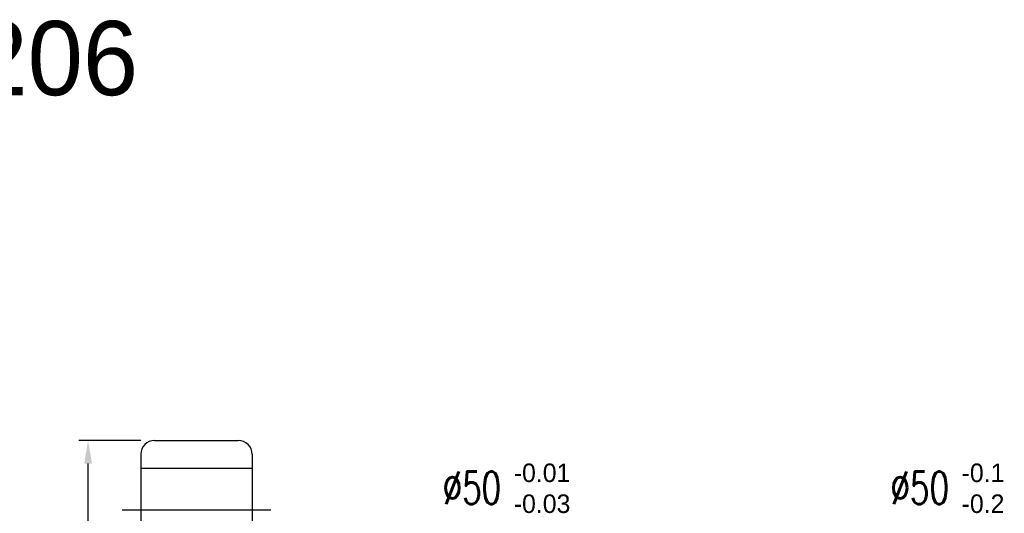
# Model space of a CAD drawing. Extents: x 23 to 255, y 52 to 193.
# Tile 52 of 52: x 134 to 240, y 140 to 193. Entities that reach past the tile are written whole.
import ezdxf

# ---------------------------------------------------------------- set-up
doc = ezdxf.new("R2010")
doc.units = 0
doc.header["$LTSCALE"] = 3
doc.header["$MEASUREMENT"] = 0
doc.layers.get('DEFPOINTS').update_dxf_attribs({"linetype": 'CONTINUOUS'})
doc.layers.add('DIM', color=4, linetype='CONTINUOUS')
doc.layers.add('OUT', color=3, linetype='CONTINUOUS')
doc.styles.add('DIM-7', font='SIMPLEX.shx', dxfattribs={"width": 0.7, "bigfont": 'chineset.shx'})
doc.dimstyles.new('CNS', dxfattribs={"dimtxt": 3.5, "dimasz": 2.5, "dimexe": 1, "dimexo": 1.5, "dimgap": 0.09, "dimtad": 0, "dimdsep": 46, "dimtxsty": 'DIM-7', "dimcen": 0.09, "dimclrd": 1, "dimclre": 1, "dimclrt": 4, "dimadec": 0, "dimazin": 0, "dimtfac": 1, "dimtix": 1, "dimtmove": 2, "dimatfit": 3, "dimfxl": 1, "dimtvp": 0.971429, "dimtolj": 1, "dimarcsym": 0})

# ---------------------------------------------------------------- blocks, each defined once
blk = doc.blocks.new('*D5')
at = {"layer": 'DEFPOINTS', "color": 0, "linetype": 'Continuous', "transparency": 16777216}
for p in [(141.33, 147.95), (148.5, 147.95), (148.5, 67.95)]:
    blk.add_point(p, dxfattribs=at)
at = {"layer": 'DIM', "color": 7, "linetype": 'Continuous', "lineweight": -2, "transparency": 16777216}
for p, q in [((147, 147.95), (140.33, 147.95)), ((141.33, 70.45), (141.33, 145.45)), ((147, 67.95), (140.33, 67.95))]:
    blk.add_line(p, q, dxfattribs=at)
at = {"layer": 'DIM', "color": 7, "linetype": 'Continuous', "transparency": 16777216}
for points in [[(140.91, 145.45), (141.75, 145.45), (141.33, 147.95)], [(140.91, 70.45), (141.75, 70.45), (141.33, 67.95)]]:
    blk.add_solid(points, dxfattribs=at)
at = {"layer": 'DIM', "color": 7, "linetype": 'Continuous', "transparency": 16777216, "insert": (138.58, 107.95), "char_height": 3.5, "attachment_point": 5, "rotation": 90, "style": 'DIM-7'}
blk.add_mtext('\\A1;%%C80', dxfattribs=at)

msp = doc.modelspace()

# ---------------------------------------------------------------- linework, layer by layer
at = {"layer": 'DIM', "color": 7, "linetype": 'Continuous'}
for p, q in [((148.502, 147.953), (157.502, 147.953)), ((147.002, 146.453), (147.002, 69.453)), ((159.002, 146.453), (159.002, 69.453)), ((147.002, 144.953), (159.002, 144.953)), ((145.002, 140.453), (161.002, 140.453))]:
    msp.add_line(p, q, dxfattribs=at)
for centre, start, end in [((148.502, 146.453), 90, 180), ((157.502, 146.453), 0, 90)]:
    msp.add_arc(centre, 1.5, start, end, dxfattribs=at)

# ---------------------------------------------------------------- texts
for s, p in [('-0.01', (187.188, 143.461)), ('-0.1', (235.431, 143.461)), ('-0.03', (187.188, 140.128)), ('-0.2', (235.431, 140.128))]:
    msp.add_text(s, height=2, dxfattribs=at).set_placement(p)
at = {"layer": 'DIM', "color": 7, "linetype": 'Continuous', "char_height": 3.5, "attachment_point": 6, "style": 'DIM-7'}
for insert in [(185.828, 142.84), (234.071, 142.84)]:
    msp.add_mtext('%%C50', dxfattribs=dict(at, insert=insert))
at = {"layer": 'OUT', "color": 0, "linetype": 'Continuous'}
msp.add_text('DFU03206', height=8, dxfattribs=at).set_placement((94.987, 185.175))

# ---------------------------------------------------------------- dimensions: what is measured, and where the dimension line sits
at = {"layer": 'DIM', "color": 7, "linetype": 'Continuous'}
dim = msp.add_linear_dim(base=(141.331, 147.953), p1=(148.502, 67.953), p2=(148.502, 147.953), angle=90, text='%%C<>', dimstyle='CNS', override={"dimgap": 1, "dimtad": 1, "dimclrd": 7, "dimclre": 7, "dimclrt": 7, "dimtp": -0.1, "dimtm": 0.2, "dimtfac": 0.6, "dimtmove": 0}, dxfattribs=at)
dim.commit()
dim.dimension.update_dxf_attribs({"geometry": '*D5', "text_midpoint": (138.581, 107.953)})

doc.saveas('drawing.dxf')
